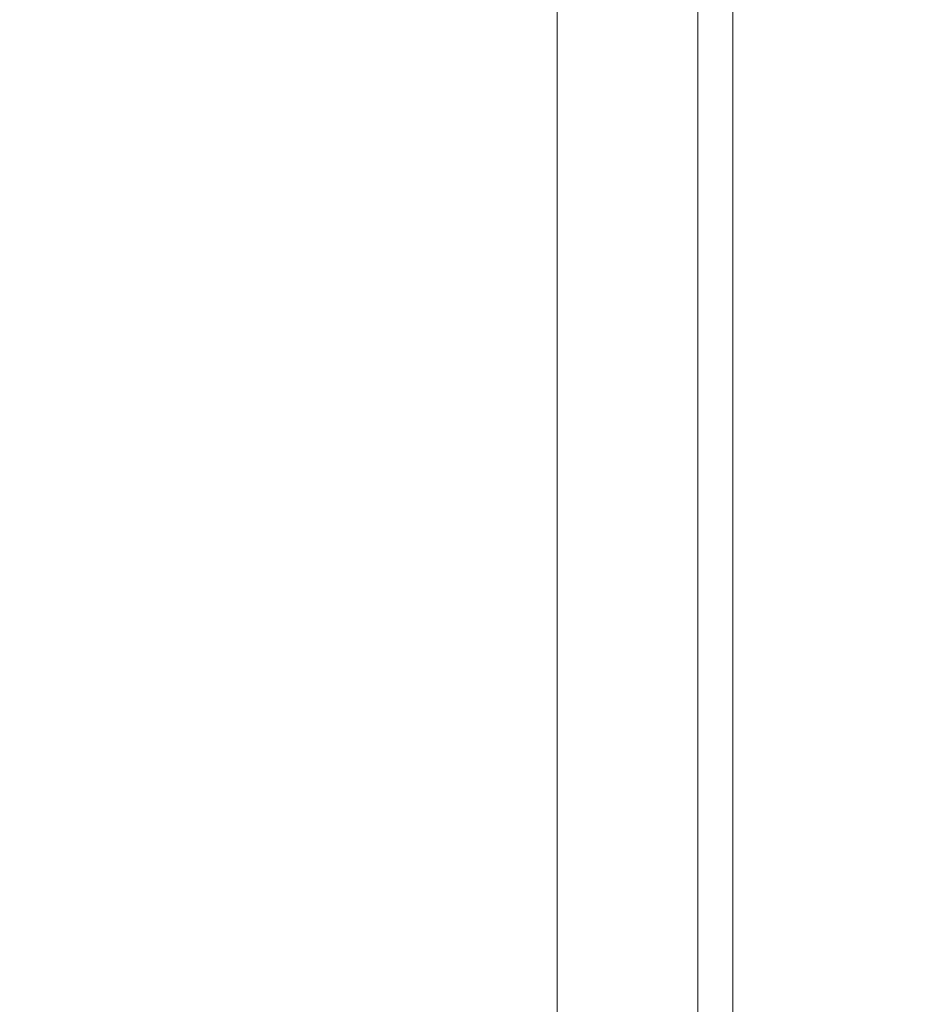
# Model space of a CAD drawing. Header units: inches. Extents: x -434 to -309, y 19 to 75.
# Tile 153 of 256: x -424.33 to -417.88, y 26.01 to 33.01. Entities that reach past the tile are written whole.
import ezdxf

# ---------------------------------------------------------------- set-up
doc = ezdxf.new("R2010")
doc.units = ezdxf.units.IN
doc.header["$MEASUREMENT"] = 0
doc.layers.add('A-FLOR-STRS', color=2, linetype='Continuous', lineweight=9)

# ---------------------------------------------------------------- blocks, each defined once
blk = doc.blocks.new('Stair - Stairs-902674-_3D_')
at = {"layer": 'A-FLOR-STRS'}
mesh = blk.add_polyface(dxfattribs=at)
corners = [(-419.5081, 75.0116, 5.2174), (-433.5081, 75.0116, 5.2174), (-433.5081, 19.0116, 5.2174), (-419.5081, 19.0116, 5.2174)]
mesh.append_faces([[corners[k] for k in face] for face in [(2, 3, 0, 1)]])
mesh = blk.add_polyface(dxfattribs=at)
corners = [(-419.5081, 75.0116, 3.2174), (-419.5081, 19.0116, 3.2174), (-433.5081, 19.0116, 3.2174), (-433.5081, 75.0116, 3.2174)]
mesh.append_faces([[corners[k] for k in face] for face in [(2, 3, 0, 1)]])
mesh = blk.add_polyface(dxfattribs=at)
corners = [(-408.5082, 75.0116, 10.4348), (-420.5082, 75.0116, 10.4348), (-420.5082, 19.0116, 10.4348), (-408.5082, 19.0116, 10.4348)]
mesh.append_faces([[corners[k] for k in face] for face in [(2, 3, 0, 1)]])
mesh = blk.add_polyface(dxfattribs=at)
corners = [(-408.5082, 75.0116, 8.4348), (-408.5082, 19.0116, 8.4348), (-420.5082, 19.0116, 8.4348), (-420.5082, 75.0116, 8.4348)]
mesh.append_faces([[corners[k] for k in face] for face in [(2, 3, 0, 1)]])
mesh = blk.add_polyface(dxfattribs=at)
corners = [(-420.5082, 19.0116, 10.4348), (-420.5082, 75.0116, 10.4348), (-420.5082, 75.0116, 8.4348), (-420.5082, 19.0116, 8.4348)]
mesh.append_faces([[corners[k] for k in face] for face in [(0, 1, 2, 3)]])
mesh = blk.add_polyface(dxfattribs=at)
corners = [(-419.5081, 75.0116, 5.2174), (-419.5081, 19.0116, 5.2174), (-419.5081, 19.0116, 3.2174), (-419.5081, 75.0116, 3.2174)]
mesh.append_faces([[corners[k] for k in face] for face in [(0, 1, 2, 3)]])
mesh = blk.add_polyface(dxfattribs=at)
corners = [(-419.5081, 19.0116, 3.2174), (-419.5081, 19.0116, 8.4348), (-419.5081, 75.0116, 8.4348), (-419.5081, 75.0116, 3.2174)]
mesh.append_faces([[corners[k] for k in face] for face in [(3, 0, 1, 2)]])
mesh = blk.add_polyface(dxfattribs=at)
corners = [(-419.2581, 19.0116, 3.2174), (-419.5081, 19.0116, 3.2174), (-419.5081, 75.0116, 3.2174), (-419.2581, 75.0116, 3.2174)]
mesh.append_faces([[corners[k] for k in face] for face in [(3, 0, 1, 2)]])
mesh = blk.add_polyface(dxfattribs=at)
corners = [(-419.5081, 19.0116, 8.4348), (-419.2581, 19.0116, 8.4348), (-419.2581, 75.0116, 8.4348), (-419.5081, 75.0116, 8.4348)]
mesh.append_faces([[corners[k] for k in face] for face in [(3, 0, 1, 2)]])
mesh = blk.add_polyface(dxfattribs=at)
corners = [(-419.2581, 19.0116, 8.4348), (-419.2581, 19.0116, 3.2174), (-419.2581, 75.0116, 3.2174), (-419.2581, 75.0116, 8.4348)]
mesh.append_faces([[corners[k] for k in face] for face in [(3, 0, 1, 2)]])

msp = doc.modelspace()

# ---------------------------------------------------------------- block references
at = {"layer": 'A-FLOR-STRS'}
msp.add_blockref('Stair - Stairs-902674-_3D_', (0, 0), dxfattribs=at)

doc.saveas('drawing.dxf')
